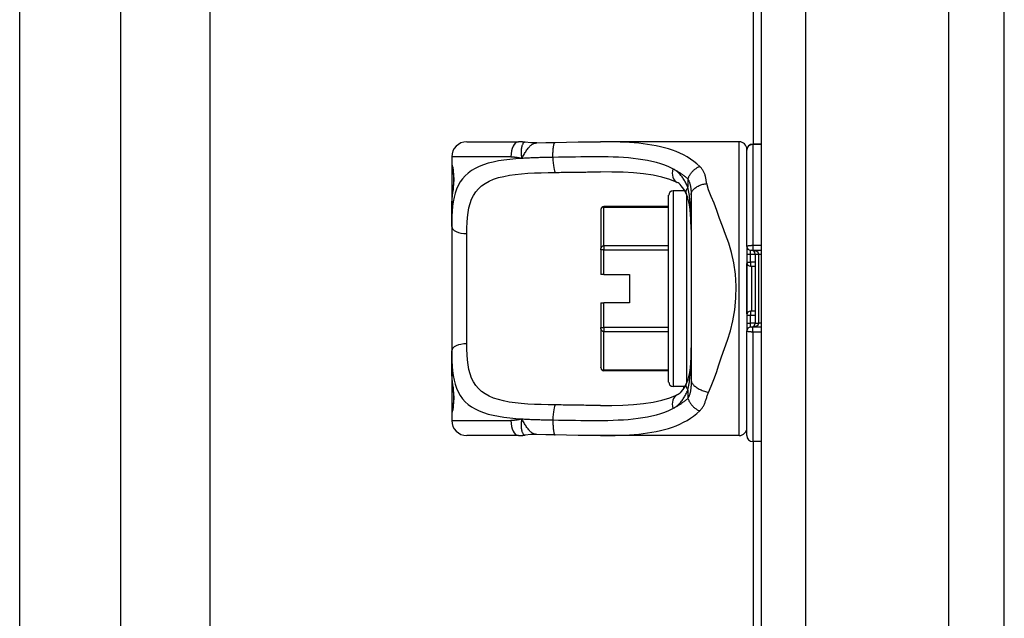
# Model space of a CAD drawing. Header units: inches. Extents: x 1.4 to 22.9, y 1.1 to 12.3.
# Tile 10 of 26: x 4.9 to 7.5, y 5.8 to 7.4. Entities that reach past the tile are written whole.
import ezdxf

# ---------------------------------------------------------------- set-up
doc = ezdxf.new("R2010")
doc.units = ezdxf.units.IN
doc.header["$MEASUREMENT"] = 0
doc.layers.add('Visible Edges(ANSI)', color=7, linetype='Continuous', lineweight=25)
doc.layers.add('Visible Tangent Edges(ANSI)', color=7, linetype='Continuous', lineweight=25)

msp = doc.modelspace()

# ---------------------------------------------------------------- linework, layer by layer
at = {"layer": 'Visible Edges(ANSI)'}
for p, q in [((7.5144, 3.8525), (7.5144, 9.5605)), ((4.9399, 5.3017), (4.9399, 8.1101)), ((6.8584, 7.0845), (6.8584, 7.6238)), ((5.2039, 7.605), (5.2039, 5.808)), ((5.4369, 7.605), (5.4369, 5.808)), ((6.8784, 7.605), (6.8784, 5.808)), ((6.1089, 7.0904), (6.2443, 7.0904)), ((6.8215, 7.0904), (6.4584, 7.0904)), ((6.8784, 7.0845), (6.8569, 7.0845)), ((6.8412, 7.0707), (6.8412, 7.0684)), ((6.8412, 6.8164), (6.8412, 7.0684)), ((6.0695, 7.051), (6.0695, 7.0313)), ((6.0695, 7.0313), (6.0695, 6.9075)), ((6.6786, 6.9624), (6.6486, 6.9624)), ((6.6955, 6.952), (6.6955, 6.4676)), ((6.6367, 6.4624), (6.6367, 6.9506)), ((6.0695, 6.8691), (6.0695, 6.9075)), ((6.4596, 6.913), (6.4596, 6.9135)), ((6.4596, 6.913), (6.4596, 6.8113)), ((6.6367, 6.9213), (6.4675, 6.9213)), ((6.0695, 6.8691), (6.0695, 6.5439)), ((6.4596, 6.8079), (6.4596, 6.8113)), ((6.4596, 6.8079), (6.4596, 6.7439)), ((6.8412, 6.8164), (6.8412, 6.5967)), ((6.8506, 6.8069), (6.8569, 6.8069)), ((6.8569, 6.8069), (6.8784, 6.8069)), ((6.8628, 6.7971), (6.8628, 6.616)), ((6.8415, 6.6404), (6.8415, 6.7726)), ((6.8506, 6.7656), (6.8628, 6.7656)), ((6.4675, 6.7439), (6.4596, 6.7439)), ((6.4675, 6.7439), (6.5344, 6.7439)), ((6.5344, 6.7439), (6.5344, 6.6691)), ((6.4596, 6.6691), (6.4675, 6.6691)), ((6.4596, 6.6691), (6.4596, 6.6052)), ((6.5344, 6.6691), (6.4675, 6.6691)), ((6.8628, 6.6475), (6.8506, 6.6475)), ((6.4596, 6.6017), (6.4596, 6.6052)), ((6.4596, 6.6017), (6.4596, 6.5001)), ((6.8412, 6.3227), (6.8412, 6.5967)), ((6.8569, 6.6061), (6.8506, 6.6061)), ((6.8784, 6.6061), (6.8569, 6.6061)), ((6.0695, 6.5055), (6.0695, 6.5439)), ((6.0695, 6.5055), (6.0695, 6.3817)), ((6.4596, 6.4996), (6.4596, 6.5001)), ((6.6367, 6.4917), (6.4675, 6.4917)), ((6.6786, 6.4506), (6.6486, 6.4506)), ((6.0695, 6.3817), (6.0695, 6.362)), ((6.2443, 6.3227), (6.1089, 6.3227)), ((6.8215, 6.3227), (6.4584, 6.3227)), ((6.8784, 6.3069), (6.8569, 6.3069)), ((6.8584, 5.7892), (6.8584, 6.3069))]:
    msp.add_line(p, q, dxfattribs=at)
at = {"layer": 'Visible Edges(ANSI)', "flags": 128}
for points in [[(6.2615, 7.0891), (6.2607, 7.0892), (6.26, 7.0893), (6.2593, 7.0894), (6.2586, 7.0895), (6.2578, 7.0896), (6.2571, 7.0897), (6.2564, 7.0898), (6.2557, 7.0898), (6.255, 7.0899), (6.2542, 7.09), (6.2535, 7.09), (6.2528, 7.0901), (6.2521, 7.0901), (6.2514, 7.0902), (6.2507, 7.0902), (6.2499, 7.0902), (6.2492, 7.0903), (6.2485, 7.0903), (6.2478, 7.0903), (6.2471, 7.0904), (6.2464, 7.0904), (6.2457, 7.0904), (6.245, 7.0904), (6.2443, 7.0904)], [(6.2918, 7.0876), (6.2766, 7.0876), (6.2615, 7.0891)], [(6.2918, 7.0876), (6.3156, 7.0884), (6.3399, 7.0889)], [(6.3399, 7.0889), (6.37, 7.0894), (6.3999, 7.0899), (6.4294, 7.0902), (6.4584, 7.0904)], [(6.8569, 7.0845), (6.8505, 7.0832), (6.8454, 7.0794), (6.8422, 7.0743), (6.8412, 7.0684)], [(6.0734, 6.9672), (6.0743, 6.9741), (6.075, 6.9824), (6.0752, 6.9913), (6.075, 7.0003), (6.0744, 7.0087), (6.0735, 7.0159), (6.0726, 7.0211), (6.0722, 7.0227), (6.072, 7.0234)], [(6.6591, 6.9844), (6.6402, 6.992), (6.6192, 6.9982), (6.5962, 7.003), (6.5713, 7.0066), (6.545, 7.0091), (6.5174, 7.0106), (6.4885, 7.0114), (6.4584, 7.0116)], [(6.6823, 6.9551), (6.6763, 6.9664), (6.6699, 6.9753), (6.6668, 6.9786), (6.6639, 6.9813), (6.6612, 6.9832), (6.6591, 6.9844)], [(6.0695, 6.9075), (6.0697, 6.923), (6.0703, 6.9382), (6.0715, 6.9529), (6.0734, 6.9672)], [(6.6955, 6.8615), (6.6949, 6.8884), (6.6928, 6.9136), (6.691, 6.9253), (6.6886, 6.9363), (6.6857, 6.9463), (6.6823, 6.9551)], [(6.6955, 6.5516), (6.6949, 6.5247), (6.6928, 6.4995), (6.691, 6.4878), (6.6887, 6.4768), (6.6857, 6.4668), (6.6823, 6.458)], [(6.0734, 6.4459), (6.0715, 6.4601), (6.0703, 6.4748), (6.0697, 6.49), (6.0695, 6.5055)], [(6.072, 6.3897), (6.0722, 6.3903), (6.0726, 6.392), (6.0735, 6.3972), (6.0744, 6.4044), (6.075, 6.4127), (6.0752, 6.4218), (6.075, 6.4307), (6.0743, 6.439), (6.0734, 6.4459)], [(6.6823, 6.458), (6.6763, 6.4467), (6.6699, 6.4378), (6.6668, 6.4344), (6.6639, 6.4318), (6.6612, 6.4299), (6.6591, 6.4287)], [(6.4584, 6.4014), (6.4884, 6.4016), (6.5173, 6.4024), (6.545, 6.404), (6.5713, 6.4064), (6.5961, 6.41), (6.6191, 6.4148), (6.6402, 6.4211), (6.6591, 6.4287)], [(6.2443, 6.3227), (6.245, 6.3227), (6.2457, 6.3227), (6.2464, 6.3227), (6.2471, 6.3227), (6.2478, 6.3227), (6.2485, 6.3227), (6.2492, 6.3228), (6.2499, 6.3228), (6.2507, 6.3228), (6.2514, 6.3229), (6.2521, 6.3229), (6.2528, 6.323), (6.2535, 6.323), (6.2542, 6.3231), (6.255, 6.3232), (6.2557, 6.3232), (6.2564, 6.3233), (6.2571, 6.3234), (6.2578, 6.3235), (6.2586, 6.3235), (6.2593, 6.3236), (6.26, 6.3237), (6.2607, 6.3238), (6.2615, 6.3239)], [(6.2918, 6.3255), (6.2766, 6.3254), (6.2615, 6.3239)], [(6.3399, 6.3241), (6.3156, 6.3246), (6.2918, 6.3255)], [(6.4584, 6.3227), (6.4294, 6.3228), (6.3999, 6.3232), (6.37, 6.3236), (6.3399, 6.3241)]]:
    msp.add_lwpolyline(points, dxfattribs=at)
at = {"layer": 'Visible Edges(ANSI)'}
for centre, radius, start, end in [((6.1089, 7.051), 0.0394, 90, 180), ((6.8215, 7.0707), 0.0197, 0, 90), ((6.0892, 7.0313), 0.0197, 180, 213.12), ((6.6486, 6.9506), 0.0118, 90, 180), ((6.4675, 6.9135), 0.00787, 90, 180), ((6.8506, 6.8164), 0.00945, 180, 270), ((6.853, 6.7971), 0.00984, 0, 90), ((6.8506, 6.775), 0.00945, 180, 270), ((6.8506, 6.638), 0.00945, 90, 180), ((6.8506, 6.5967), 0.00945, 90, 180), ((6.853, 6.616), 0.00984, 270, 0), ((6.4675, 6.4996), 0.00787, 180, 270), ((6.6486, 6.4624), 0.0118, 180, 270), ((6.0892, 6.3817), 0.0197, 146.88, 180), ((6.1089, 6.362), 0.0394, 180, 270), ((6.8215, 6.3424), 0.0197, 270, 0), ((6.8569, 6.3227), 0.0157, 180, 270)]:
    msp.add_arc(centre, radius, start, end, dxfattribs=at)
at = {"layer": 'Visible Tangent Edges(ANSI)'}
for p, q in [((7.3684, 9.5605), (7.3684, 3.8525)), ((6.9949, 7.605), (6.9949, 5.808)), ((6.8215, 6.3227), (6.8215, 7.0904)), ((6.8569, 7.0845), (6.8569, 7.084)), ((6.8569, 7.084), (6.8569, 6.819)), ((6.8569, 7.084), (6.8784, 7.084)), ((6.2242, 7.051), (6.0695, 7.051)), ((6.0695, 7.0313), (6.0701, 7.0313)), ((6.6871, 6.9932), (6.6871, 6.9715)), ((6.6486, 6.9624), (6.6486, 6.4506)), ((6.6758, 6.9671), (6.6758, 6.9624)), ((6.684, 6.462), (6.684, 6.951)), ((6.4675, 6.9213), (6.4675, 6.9198)), ((6.4675, 6.9198), (6.6367, 6.9198)), ((6.4675, 6.8182), (6.4675, 6.9198)), ((6.1089, 6.5625), (6.1089, 6.8506)), ((6.4675, 6.8079), (6.4596, 6.8079)), ((6.4675, 6.8182), (6.4675, 6.8079)), ((6.6367, 6.8182), (6.4675, 6.8182)), ((6.4675, 6.8079), (6.6367, 6.8079)), ((6.4675, 6.7439), (6.4675, 6.8079)), ((6.8412, 6.7971), (6.8506, 6.7971)), ((6.8506, 6.7971), (6.8506, 6.8069)), ((6.8506, 6.7754), (6.8506, 6.7971)), ((6.8506, 6.7971), (6.8628, 6.7971)), ((6.8784, 6.819), (6.8569, 6.819)), ((6.8569, 6.819), (6.8569, 6.8069)), ((6.8628, 6.7971), (6.8727, 6.7971)), ((6.8727, 6.7971), (6.8784, 6.7971)), ((6.8727, 6.616), (6.8727, 6.7971)), ((6.8412, 6.7754), (6.8506, 6.7754)), ((6.8506, 6.7754), (6.8506, 6.7656)), ((6.8628, 6.7754), (6.8506, 6.7754)), ((6.8533, 6.7656), (6.8533, 6.6475)), ((6.4675, 6.6052), (6.4675, 6.6691)), ((6.8506, 6.6475), (6.8506, 6.6376)), ((6.8412, 6.6376), (6.8506, 6.6376)), ((6.8506, 6.616), (6.8506, 6.6376)), ((6.8506, 6.6376), (6.8628, 6.6376)), ((6.4596, 6.6052), (6.4675, 6.6052)), ((6.4675, 6.6052), (6.4675, 6.5949)), ((6.6367, 6.6052), (6.4675, 6.6052)), ((6.4675, 6.5949), (6.6367, 6.5949)), ((6.4675, 6.4932), (6.4675, 6.5949)), ((6.8412, 6.616), (6.8506, 6.616)), ((6.8506, 6.6061), (6.8506, 6.616)), ((6.8628, 6.616), (6.8506, 6.616)), ((6.8569, 6.594), (6.8569, 6.6061)), ((6.8569, 6.594), (6.8784, 6.594)), ((6.8569, 6.594), (6.8569, 6.3069)), ((6.8628, 6.616), (6.8727, 6.616)), ((6.8784, 6.616), (6.8727, 6.616)), ((6.4675, 6.4932), (6.4675, 6.4917)), ((6.6367, 6.4932), (6.4675, 6.4932)), ((6.6758, 6.4506), (6.6758, 6.4459)), ((6.6871, 6.4416), (6.6871, 6.4199)), ((6.0701, 6.3817), (6.0695, 6.3817)), ((6.0695, 6.362), (6.2242, 6.362))]:
    msp.add_line(p, q, dxfattribs=at)
at = {"layer": 'Visible Tangent Edges(ANSI)', "flags": 128}
for points in [[(6.2615, 7.0891), (6.2606, 7.0892), (6.2598, 7.089), (6.259, 7.0886), (6.2582, 7.0881), (6.2574, 7.0874), (6.2566, 7.0865), (6.2559, 7.0855), (6.2552, 7.0842), (6.2545, 7.0828), (6.2538, 7.0813), (6.2532, 7.0795), (6.2527, 7.0777), (6.2522, 7.0757), (6.2518, 7.0735), (6.2514, 7.0713), (6.2511, 7.0689), (6.2509, 7.0665), (6.2508, 7.0639), (6.2508, 7.0613), (6.251, 7.0585), (6.2512, 7.0557), (6.2517, 7.0528), (6.2522, 7.0499), (6.253, 7.0469)], [(6.253, 7.0469), (6.2544, 7.0495), (6.2558, 7.0521), (6.2572, 7.0547), (6.2587, 7.0572), (6.2601, 7.0597), (6.2615, 7.0621), (6.263, 7.0645), (6.2645, 7.0669), (6.2661, 7.0691), (6.2676, 7.0712), (6.2692, 7.0733), (6.2708, 7.0752), (6.2725, 7.077), (6.2741, 7.0787), (6.2758, 7.0803), (6.2776, 7.0817), (6.2793, 7.083), (6.281, 7.0841), (6.2828, 7.0851), (6.2846, 7.0859), (6.2864, 7.0866), (6.2882, 7.0871), (6.29, 7.0874), (6.2918, 7.0876)], [(6.3342, 7.0496), (6.3341, 7.0519), (6.3341, 7.0542), (6.3342, 7.0566), (6.3342, 7.059), (6.3343, 7.0614), (6.3344, 7.0638), (6.3345, 7.0662), (6.3347, 7.0685), (6.3348, 7.0708), (6.3351, 7.073), (6.3353, 7.0751), (6.3356, 7.0771), (6.3358, 7.079), (6.3362, 7.0807), (6.3365, 7.0823), (6.3368, 7.0837), (6.3372, 7.085), (6.3376, 7.086), (6.3379, 7.0869), (6.3383, 7.0877), (6.3387, 7.0882), (6.3391, 7.0886), (6.3395, 7.0888), (6.3399, 7.0889)], [(6.7181, 7.0259), (6.7103, 7.0329), (6.7022, 7.0393), (6.6937, 7.0453), (6.6849, 7.0508), (6.6758, 7.0559), (6.6664, 7.0605), (6.6567, 7.0647), (6.6467, 7.0684), (6.6365, 7.0718), (6.626, 7.0748), (6.6153, 7.0775), (6.6043, 7.0799), (6.5931, 7.0819), (6.5818, 7.0837), (6.5702, 7.0852), (6.5584, 7.0865), (6.5464, 7.0875), (6.5343, 7.0884), (6.522, 7.0891), (6.5096, 7.0896), (6.497, 7.09), (6.4843, 7.0902), (6.4714, 7.0903), (6.4584, 7.0904)], [(6.8412, 7.0684), (6.8412, 7.0694), (6.8413, 7.0704), (6.8414, 7.0714), (6.8417, 7.0723), (6.8419, 7.0733), (6.8423, 7.0742), (6.8427, 7.0751), (6.8432, 7.076), (6.8437, 7.0769), (6.8443, 7.0777), (6.8449, 7.0785), (6.8456, 7.0793), (6.8463, 7.08), (6.8471, 7.0806), (6.848, 7.0812), (6.8489, 7.0818), (6.8498, 7.0823), (6.8507, 7.0827), (6.8517, 7.0831), (6.8527, 7.0834), (6.8538, 7.0837), (6.8548, 7.0838), (6.8559, 7.084), (6.8569, 7.084)], [(6.253, 7.0469), (6.2369, 7.0457), (6.2213, 7.0442), (6.2062, 7.0424), (6.1918, 7.0402), (6.178, 7.0375), (6.165, 7.0343), (6.1528, 7.0305), (6.1414, 7.026), (6.1309, 7.0209), (6.1213, 7.0152), (6.1126, 7.0088), (6.1048, 7.0018), (6.0978, 6.994), (6.0918, 6.9856), (6.0867, 6.9765), (6.0824, 6.9667), (6.0788, 6.9563), (6.076, 6.9454), (6.0737, 6.9338), (6.072, 6.9218), (6.0708, 6.9092), (6.07, 6.8962), (6.0696, 6.8829), (6.0695, 6.8691)], [(6.0734, 6.9641), (6.0738, 6.967), (6.0743, 6.9701), (6.0746, 6.9734), (6.075, 6.9769), (6.0752, 6.9805), (6.0754, 6.9843), (6.0756, 6.9881), (6.0756, 6.992), (6.0755, 6.9959), (6.0754, 6.9997), (6.0752, 7.0034), (6.075, 7.0071), (6.0746, 7.0106), (6.0742, 7.0139), (6.0738, 7.017), (6.0734, 7.0199), (6.0729, 7.0224), (6.0725, 7.0247), (6.072, 7.0267), (6.0715, 7.0283), (6.0711, 7.0296), (6.0707, 7.0306), (6.0704, 7.0311), (6.0701, 7.0313)], [(6.2242, 7.051), (6.2254, 7.051), (6.2266, 7.051), (6.2278, 7.051), (6.229, 7.0509), (6.2302, 7.0508), (6.2313, 7.0508), (6.2325, 7.0507), (6.2337, 7.0506), (6.235, 7.0505), (6.2362, 7.0503), (6.2374, 7.0502), (6.2386, 7.05), (6.2398, 7.0498), (6.241, 7.0496), (6.2422, 7.0494), (6.2434, 7.0492), (6.2446, 7.049), (6.2458, 7.0487), (6.247, 7.0484), (6.2482, 7.0482), (6.2494, 7.0479), (6.2506, 7.0475), (6.2518, 7.0472), (6.253, 7.0469)], [(6.3342, 7.0496), (6.3307, 7.0495), (6.3272, 7.0495), (6.3237, 7.0494), (6.3202, 7.0493), (6.3168, 7.0493), (6.3133, 7.0492), (6.3099, 7.0491), (6.3064, 7.0491), (6.303, 7.049), (6.2996, 7.0489), (6.2962, 7.0488), (6.2928, 7.0487), (6.2894, 7.0486), (6.286, 7.0485), (6.2826, 7.0483), (6.2793, 7.0482), (6.276, 7.0481), (6.2726, 7.0479), (6.2693, 7.0478), (6.266, 7.0476), (6.2628, 7.0474), (6.2595, 7.0473), (6.2563, 7.0471), (6.253, 7.0469)], [(6.6476, 7.02), (6.6374, 7.0248), (6.6269, 7.029), (6.616, 7.0327), (6.6048, 7.036), (6.5932, 7.0389), (6.5814, 7.0414), (6.5693, 7.0436), (6.5569, 7.0454), (6.5443, 7.0469), (6.5314, 7.0481), (6.5184, 7.049), (6.5052, 7.0498), (6.4918, 7.0503), (6.4782, 7.0507), (6.4644, 7.0509), (6.4504, 7.051), (6.4362, 7.051), (6.422, 7.0509), (6.4075, 7.0508), (6.393, 7.0505), (6.3784, 7.0503), (6.3637, 7.0501), (6.349, 7.0498), (6.3342, 7.0496)], [(6.1089, 6.8506), (6.109, 6.8651), (6.1096, 6.8791), (6.1106, 6.8927), (6.1122, 6.9056), (6.1145, 6.9179), (6.1175, 6.9295), (6.1215, 6.9403), (6.1264, 6.9504), (6.1324, 6.9595), (6.1395, 6.9678), (6.1478, 6.9752), (6.1572, 6.9818), (6.1677, 6.9876), (6.1792, 6.9925), (6.1919, 6.9967), (6.2056, 7.0001), (6.2202, 7.0028), (6.2356, 7.005), (6.2518, 7.0067), (6.2686, 7.008), (6.286, 7.009), (6.3038, 7.0096), (6.322, 7.0101), (6.3404, 7.0104)], [(6.3404, 7.0104), (6.3454, 7.0104), (6.3504, 7.0105), (6.3554, 7.0106), (6.3604, 7.0106), (6.3654, 7.0107), (6.3704, 7.0108), (6.3754, 7.0108), (6.3803, 7.0109), (6.3853, 7.011), (6.3902, 7.0111), (6.3952, 7.0111), (6.4001, 7.0112), (6.405, 7.0113), (6.41, 7.0113), (6.4149, 7.0114), (6.4198, 7.0114), (6.4246, 7.0115), (6.4295, 7.0115), (6.4344, 7.0116), (6.4392, 7.0116), (6.444, 7.0116), (6.4489, 7.0116), (6.4537, 7.0116), (6.4584, 7.0116)], [(6.6476, 7.02), (6.6494, 7.0191), (6.6512, 7.0182), (6.6529, 7.0172), (6.6547, 7.0163), (6.6564, 7.0153), (6.6582, 7.0143), (6.6599, 7.0133), (6.6616, 7.0122), (6.6633, 7.0112), (6.665, 7.0101), (6.6667, 7.009), (6.6683, 7.0079), (6.67, 7.0068), (6.6716, 7.0056), (6.6732, 7.0045), (6.6748, 7.0033), (6.6764, 7.0021), (6.6779, 7.0009), (6.6795, 6.9996), (6.681, 6.9984), (6.6826, 6.9971), (6.6841, 6.9958), (6.6856, 6.9945), (6.6871, 6.9932)], [(6.6871, 6.9715), (6.6859, 6.9742), (6.6847, 6.9769), (6.6834, 6.9795), (6.6821, 6.9821), (6.6807, 6.9846), (6.6793, 6.9871), (6.6779, 6.9895), (6.6764, 6.9919), (6.6749, 6.9942), (6.6734, 6.9964), (6.6718, 6.9986), (6.6702, 7.0007), (6.6685, 7.0027), (6.6668, 7.0047), (6.6651, 7.0066), (6.6633, 7.0085), (6.6615, 7.0102), (6.6596, 7.0119), (6.6577, 7.0135), (6.6557, 7.015), (6.6537, 7.0164), (6.6517, 7.0177), (6.6497, 7.0189), (6.6476, 7.02)], [(6.6871, 6.9932), (6.6877, 6.9948), (6.6883, 6.9965), (6.6891, 6.9982), (6.6899, 7), (6.6908, 7.0017), (6.6918, 7.0034), (6.6928, 7.0051), (6.694, 7.0068), (6.6952, 7.0084), (6.6964, 7.01), (6.6978, 7.0116), (6.6992, 7.0131), (6.7006, 7.0146), (6.7021, 7.016), (6.7036, 7.0174), (6.7052, 7.0186), (6.7068, 7.0198), (6.7084, 7.021), (6.71, 7.022), (6.7116, 7.0229), (6.7133, 7.0238), (6.7149, 7.0246), (6.7165, 7.0253), (6.7181, 7.0259)], [(6.7362, 6.9812), (6.7358, 6.9833), (6.7354, 6.9855), (6.7351, 6.9876), (6.7347, 6.9897), (6.7344, 6.9918), (6.734, 6.9939), (6.7337, 6.996), (6.7333, 6.998), (6.7329, 7), (6.7323, 7.002), (6.7318, 7.0039), (6.7311, 7.0058), (6.7304, 7.0077), (6.7296, 7.0095), (6.7288, 7.0113), (6.7279, 7.0131), (6.7269, 7.0148), (6.7259, 7.0165), (6.7247, 7.0182), (6.7235, 7.0198), (6.7223, 7.0214), (6.7209, 7.023), (6.7195, 7.0245), (6.7181, 7.0259)], [(6.6871, 6.9932), (6.6878, 6.9918), (6.6885, 6.9905), (6.6892, 6.9891), (6.6898, 6.9877), (6.6904, 6.9862), (6.691, 6.9847), (6.6915, 6.9832), (6.692, 6.9817), (6.6924, 6.9801), (6.6929, 6.9785), (6.6933, 6.9768), (6.6936, 6.9751), (6.6939, 6.9734), (6.6942, 6.9717), (6.6945, 6.9699), (6.6947, 6.9681), (6.6949, 6.9663), (6.6951, 6.9644), (6.6952, 6.9625), (6.6953, 6.9605), (6.6954, 6.9585), (6.6954, 6.9564), (6.6955, 6.9542), (6.6955, 6.952)], [(6.6955, 6.952), (6.6956, 6.9535), (6.6958, 6.955), (6.6962, 6.9565), (6.6967, 6.9581), (6.6975, 6.9597), (6.6984, 6.9614), (6.6994, 6.963), (6.7007, 6.9646), (6.7022, 6.9662), (6.7038, 6.9678), (6.7056, 6.9693), (6.7075, 6.9708), (6.7095, 6.9722), (6.7117, 6.9735), (6.714, 6.9747), (6.7164, 6.9758), (6.7188, 6.9769), (6.7213, 6.9778), (6.7239, 6.9786), (6.7264, 6.9793), (6.7289, 6.98), (6.7314, 6.9805), (6.7338, 6.9809), (6.7362, 6.9812)], [(6.7409, 6.4356), (6.7476, 6.452), (6.755, 6.469), (6.7619, 6.4875), (6.7681, 6.5079), (6.7753, 6.5286), (6.783, 6.5498), (6.7908, 6.5721), (6.7981, 6.5963), (6.8046, 6.6226), (6.8096, 6.6512), (6.8128, 6.6818), (6.8135, 6.7129), (6.8116, 6.744), (6.8072, 6.7737), (6.801, 6.8009), (6.7937, 6.8257), (6.7856, 6.8484), (6.7774, 6.8697), (6.7697, 6.8903), (6.763, 6.9109), (6.756, 6.9303), (6.7482, 6.9478), (6.7412, 6.9645), (6.7362, 6.9812)], [(6.0695, 6.9075), (6.0695, 6.91), (6.0695, 6.9126), (6.0696, 6.9151), (6.0696, 6.9176), (6.0696, 6.9201), (6.0697, 6.9225), (6.0698, 6.925), (6.0699, 6.9274), (6.07, 6.9298), (6.0701, 6.9323), (6.0702, 6.9346), (6.0704, 6.937), (6.0705, 6.9394), (6.0707, 6.9417), (6.0709, 6.944), (6.0711, 6.9463), (6.0713, 6.9486), (6.0716, 6.9509), (6.0718, 6.9532), (6.0721, 6.9554), (6.0724, 6.9576), (6.0727, 6.9598), (6.073, 6.962), (6.0734, 6.9641)], [(6.6955, 6.8615), (6.6955, 6.8663), (6.6955, 6.8712), (6.6954, 6.876), (6.6954, 6.8808), (6.6953, 6.8856), (6.6952, 6.8903), (6.695, 6.8951), (6.6949, 6.8998), (6.6947, 6.9045), (6.6945, 6.9092), (6.6942, 6.9139), (6.694, 6.9185), (6.6937, 6.9231), (6.6933, 6.9277), (6.6929, 6.9323), (6.6925, 6.9368), (6.692, 6.9413), (6.6915, 6.9458), (6.6909, 6.9502), (6.6903, 6.9546), (6.6896, 6.9589), (6.6888, 6.9632), (6.688, 6.9674), (6.6871, 6.9715)], [(6.8569, 6.819), (6.8559, 6.819), (6.8548, 6.819), (6.8538, 6.819), (6.8528, 6.8189), (6.8518, 6.8189), (6.8508, 6.8188), (6.8498, 6.8187), (6.8489, 6.8187), (6.848, 6.8186), (6.8472, 6.8185), (6.8464, 6.8184), (6.8456, 6.8182), (6.845, 6.8181), (6.8443, 6.818), (6.8437, 6.8178), (6.8432, 6.8177), (6.8427, 6.8175), (6.8423, 6.8174), (6.842, 6.8172), (6.8417, 6.8171), (6.8414, 6.8169), (6.8413, 6.8167), (6.8412, 6.8165), (6.8412, 6.8164)], [(6.8412, 6.5967), (6.8412, 6.5965), (6.8413, 6.5963), (6.8414, 6.5962), (6.8417, 6.596), (6.842, 6.5958), (6.8423, 6.5957), (6.8427, 6.5955), (6.8432, 6.5954), (6.8437, 6.5952), (6.8443, 6.5951), (6.8449, 6.5949), (6.8456, 6.5948), (6.8464, 6.5947), (6.8472, 6.5946), (6.848, 6.5945), (6.8489, 6.5944), (6.8498, 6.5943), (6.8508, 6.5942), (6.8517, 6.5942), (6.8527, 6.5941), (6.8538, 6.5941), (6.8548, 6.594), (6.8559, 6.594), (6.8569, 6.594)], [(6.0695, 6.5439), (6.0696, 6.5302), (6.0701, 6.5169), (6.0708, 6.5039), (6.072, 6.4914), (6.0737, 6.4793), (6.076, 6.4678), (6.0789, 6.4568), (6.0824, 6.4463), (6.0867, 6.4365), (6.0918, 6.4274), (6.0978, 6.419), (6.1047, 6.4112), (6.1125, 6.4042), (6.1213, 6.3979), (6.1309, 6.3922), (6.1414, 6.3871), (6.1527, 6.3827), (6.1649, 6.3788), (6.1779, 6.3756), (6.1917, 6.3729), (6.2062, 6.3706), (6.2212, 6.3688), (6.2369, 6.3673), (6.253, 6.3662)], [(6.3404, 6.4027), (6.3219, 6.403), (6.3036, 6.4035), (6.2857, 6.4042), (6.2683, 6.4051), (6.2515, 6.4064), (6.2353, 6.4081), (6.2199, 6.4103), (6.2053, 6.4131), (6.1917, 6.4165), (6.1791, 6.4206), (6.1675, 6.4256), (6.157, 6.4313), (6.1476, 6.4378), (6.1394, 6.4452), (6.1323, 6.4535), (6.1263, 6.4627), (6.1215, 6.4728), (6.1176, 6.4836), (6.1145, 6.4953), (6.1122, 6.5076), (6.1106, 6.5205), (6.1096, 6.534), (6.109, 6.548), (6.1089, 6.5625)], [(6.6871, 6.4416), (6.688, 6.4457), (6.6888, 6.4499), (6.6896, 6.4542), (6.6903, 6.4585), (6.6909, 6.4629), (6.6915, 6.4673), (6.692, 6.4718), (6.6925, 6.4763), (6.6929, 6.4808), (6.6933, 6.4854), (6.6937, 6.49), (6.694, 6.4946), (6.6942, 6.4992), (6.6945, 6.5039), (6.6947, 6.5086), (6.6949, 6.5133), (6.695, 6.518), (6.6952, 6.5227), (6.6953, 6.5275), (6.6954, 6.5323), (6.6954, 6.5371), (6.6955, 6.5419), (6.6955, 6.5467), (6.6955, 6.5516)], [(6.0734, 6.4489), (6.073, 6.4511), (6.0727, 6.4533), (6.0724, 6.4555), (6.0721, 6.4577), (6.0718, 6.4599), (6.0716, 6.4622), (6.0713, 6.4644), (6.0711, 6.4667), (6.0709, 6.469), (6.0707, 6.4713), (6.0705, 6.4737), (6.0704, 6.476), (6.0702, 6.4784), (6.0701, 6.4808), (6.07, 6.4832), (6.0699, 6.4856), (6.0698, 6.4881), (6.0697, 6.4905), (6.0696, 6.493), (6.0696, 6.4955), (6.0696, 6.498), (6.0695, 6.5005), (6.0695, 6.503), (6.0695, 6.5055)], [(6.6955, 6.4676), (6.6955, 6.4651), (6.6955, 6.4625), (6.6954, 6.46), (6.6954, 6.4575), (6.6953, 6.4551), (6.6952, 6.4527), (6.6951, 6.4504), (6.6949, 6.4481), (6.6947, 6.4459), (6.6945, 6.4438), (6.6942, 6.4417), (6.6939, 6.4398), (6.6936, 6.4379), (6.6932, 6.436), (6.6928, 6.4342), (6.6923, 6.4325), (6.6918, 6.4308), (6.6913, 6.4291), (6.6907, 6.4275), (6.69, 6.4259), (6.6894, 6.4243), (6.6887, 6.4228), (6.6879, 6.4213), (6.6871, 6.4199)], [(6.6955, 6.4676), (6.6956, 6.4663), (6.6958, 6.4649), (6.6963, 6.4635), (6.6969, 6.4619), (6.6977, 6.4604), (6.6987, 6.4588), (6.6999, 6.4571), (6.7014, 6.4555), (6.703, 6.4538), (6.7048, 6.4521), (6.7068, 6.4505), (6.709, 6.4489), (6.7113, 6.4473), (6.7138, 6.4458), (6.7164, 6.4443), (6.719, 6.443), (6.7218, 6.4417), (6.7245, 6.4405), (6.7273, 6.4394), (6.7301, 6.4385), (6.7329, 6.4376), (6.7356, 6.4368), (6.7383, 6.4361), (6.7409, 6.4356)], [(6.0701, 6.3817), (6.0704, 6.3819), (6.0707, 6.3825), (6.0711, 6.3834), (6.0715, 6.3847), (6.072, 6.3864), (6.0725, 6.3884), (6.0729, 6.3907), (6.0734, 6.3932), (6.0738, 6.3961), (6.0743, 6.3992), (6.0746, 6.4025), (6.075, 6.406), (6.0752, 6.4097), (6.0754, 6.4134), (6.0756, 6.4173), (6.0756, 6.4211), (6.0755, 6.425), (6.0754, 6.4288), (6.0752, 6.4326), (6.0749, 6.4362), (6.0746, 6.4397), (6.0743, 6.443), (6.0738, 6.4461), (6.0734, 6.4489)], [(6.6476, 6.393), (6.6497, 6.3941), (6.6517, 6.3953), (6.6538, 6.3967), (6.6557, 6.3981), (6.6577, 6.3996), (6.6596, 6.4012), (6.6615, 6.4029), (6.6633, 6.4046), (6.6651, 6.4065), (6.6668, 6.4084), (6.6685, 6.4103), (6.6702, 6.4124), (6.6718, 6.4145), (6.6734, 6.4167), (6.675, 6.4189), (6.6765, 6.4212), (6.6779, 6.4236), (6.6794, 6.426), (6.6807, 6.4285), (6.6821, 6.431), (6.6834, 6.4336), (6.6847, 6.4362), (6.6859, 6.4389), (6.6871, 6.4416)], [(6.6871, 6.4199), (6.6856, 6.4186), (6.6841, 6.4172), (6.6826, 6.4159), (6.681, 6.4146), (6.6795, 6.4134), (6.6779, 6.4122), (6.6764, 6.4109), (6.6748, 6.4097), (6.6732, 6.4086), (6.6716, 6.4074), (6.6699, 6.4062), (6.6683, 6.4051), (6.6666, 6.404), (6.665, 6.4029), (6.6633, 6.4018), (6.6616, 6.4008), (6.6599, 6.3998), (6.6582, 6.3987), (6.6564, 6.3977), (6.6547, 6.3968), (6.6529, 6.3958), (6.6512, 6.3949), (6.6494, 6.3939), (6.6476, 6.393)], [(6.6871, 6.4199), (6.6877, 6.4182), (6.6883, 6.4165), (6.6891, 6.4148), (6.6899, 6.4131), (6.6908, 6.4114), (6.6918, 6.4097), (6.6928, 6.408), (6.694, 6.4063), (6.6952, 6.4046), (6.6964, 6.403), (6.6978, 6.4014), (6.6992, 6.3999), (6.7006, 6.3984), (6.7021, 6.397), (6.7036, 6.3957), (6.7052, 6.3944), (6.7068, 6.3932), (6.7084, 6.3921), (6.71, 6.3911), (6.7116, 6.3901), (6.7133, 6.3892), (6.7149, 6.3885), (6.7165, 6.3878), (6.7181, 6.3871)], [(6.7181, 6.3871), (6.7197, 6.3887), (6.7212, 6.3904), (6.7226, 6.3921), (6.724, 6.3938), (6.7252, 6.3956), (6.7264, 6.3974), (6.7275, 6.3993), (6.7285, 6.4012), (6.7295, 6.4031), (6.7303, 6.4051), (6.7311, 6.4072), (6.7318, 6.4092), (6.7326, 6.4113), (6.7333, 6.4134), (6.734, 6.4155), (6.7348, 6.4177), (6.7355, 6.4199), (6.7363, 6.4221), (6.737, 6.4243), (6.7378, 6.4265), (6.7385, 6.4288), (6.7393, 6.431), (6.7401, 6.4333), (6.7409, 6.4356)], [(6.3342, 6.3635), (6.349, 6.3632), (6.3637, 6.363), (6.3784, 6.3627), (6.393, 6.3625), (6.4075, 6.3623), (6.4219, 6.3621), (6.4361, 6.362), (6.4502, 6.362), (6.4642, 6.3621), (6.4779, 6.3624), (6.4916, 6.3627), (6.505, 6.3633), (6.5183, 6.364), (6.5313, 6.365), (6.5442, 6.3662), (6.5568, 6.3677), (6.5691, 6.3694), (6.5813, 6.3716), (6.5931, 6.3741), (6.6047, 6.377), (6.616, 6.3803), (6.6269, 6.384), (6.6374, 6.3883), (6.6476, 6.393)], [(6.4584, 6.4014), (6.4537, 6.4014), (6.4489, 6.4014), (6.4441, 6.4014), (6.4392, 6.4015), (6.4344, 6.4015), (6.4296, 6.4015), (6.4247, 6.4016), (6.4198, 6.4016), (6.4149, 6.4017), (6.41, 6.4017), (6.4051, 6.4018), (6.4002, 6.4018), (6.3953, 6.4019), (6.3903, 6.402), (6.3854, 6.4021), (6.3804, 6.4021), (6.3755, 6.4022), (6.3705, 6.4023), (6.3655, 6.4023), (6.3605, 6.4024), (6.3555, 6.4025), (6.3505, 6.4026), (6.3455, 6.4026), (6.3404, 6.4027)], [(6.4584, 6.3227), (6.4714, 6.3227), (6.4843, 6.3228), (6.497, 6.3231), (6.5096, 6.3235), (6.522, 6.324), (6.5343, 6.3247), (6.5464, 6.3255), (6.5584, 6.3266), (6.5702, 6.3279), (6.5818, 6.3294), (6.5931, 6.3311), (6.6043, 6.3332), (6.6153, 6.3355), (6.626, 6.3382), (6.6365, 6.3412), (6.6467, 6.3446), (6.6567, 6.3484), (6.6664, 6.3526), (6.6758, 6.3572), (6.6849, 6.3622), (6.6937, 6.3677), (6.7021, 6.3737), (6.7102, 6.3802), (6.7181, 6.3871)], [(6.253, 6.3662), (6.2518, 6.3658), (6.2506, 6.3655), (6.2494, 6.3652), (6.2482, 6.3649), (6.247, 6.3646), (6.2458, 6.3643), (6.2446, 6.3641), (6.2434, 6.3638), (6.2422, 6.3636), (6.241, 6.3634), (6.2398, 6.3632), (6.2386, 6.363), (6.2374, 6.3629), (6.2362, 6.3627), (6.235, 6.3626), (6.2337, 6.3625), (6.2325, 6.3624), (6.2313, 6.3623), (6.2302, 6.3622), (6.229, 6.3621), (6.2278, 6.3621), (6.2266, 6.3621), (6.2254, 6.362), (6.2242, 6.362)], [(6.253, 6.3662), (6.2522, 6.3632), (6.2517, 6.3602), (6.2512, 6.3573), (6.251, 6.3545), (6.2508, 6.3518), (6.2508, 6.3492), (6.2509, 6.3466), (6.2511, 6.3441), (6.2514, 6.3418), (6.2518, 6.3395), (6.2522, 6.3374), (6.2527, 6.3354), (6.2532, 6.3335), (6.2538, 6.3318), (6.2545, 6.3302), (6.2552, 6.3288), (6.2559, 6.3276), (6.2566, 6.3265), (6.2574, 6.3256), (6.2582, 6.3249), (6.259, 6.3244), (6.2598, 6.3241), (6.2606, 6.3239), (6.2615, 6.3239)], [(6.2918, 6.3255), (6.29, 6.3256), (6.2882, 6.326), (6.2864, 6.3265), (6.2846, 6.3271), (6.2828, 6.3279), (6.281, 6.3289), (6.2793, 6.3301), (6.2776, 6.3313), (6.2758, 6.3328), (6.2741, 6.3343), (6.2725, 6.336), (6.2708, 6.3378), (6.2692, 6.3398), (6.2676, 6.3418), (6.2661, 6.344), (6.2645, 6.3462), (6.263, 6.3485), (6.2615, 6.3509), (6.2601, 6.3534), (6.2587, 6.3559), (6.2572, 6.3584), (6.2558, 6.361), (6.2544, 6.3636), (6.253, 6.3662)], [(6.253, 6.3662), (6.2562, 6.366), (6.2595, 6.3658), (6.2628, 6.3656), (6.266, 6.3654), (6.2693, 6.3653), (6.2727, 6.3651), (6.276, 6.365), (6.2793, 6.3648), (6.2827, 6.3647), (6.286, 6.3646), (6.2894, 6.3645), (6.2928, 6.3644), (6.2962, 6.3643), (6.2996, 6.3642), (6.3031, 6.3641), (6.3065, 6.364), (6.3099, 6.3639), (6.3134, 6.3638), (6.3168, 6.3638), (6.3203, 6.3637), (6.3237, 6.3636), (6.3272, 6.3636), (6.3307, 6.3635), (6.3342, 6.3635)], [(6.3342, 6.3635), (6.3341, 6.3612), (6.3341, 6.3588), (6.3342, 6.3565), (6.3342, 6.3541), (6.3343, 6.3516), (6.3344, 6.3492), (6.3345, 6.3468), (6.3347, 6.3445), (6.3348, 6.3422), (6.3351, 6.34), (6.3353, 6.3379), (6.3356, 6.3359), (6.3358, 6.334), (6.3362, 6.3323), (6.3365, 6.3307), (6.3368, 6.3293), (6.3372, 6.3281), (6.3376, 6.327), (6.3379, 6.3261), (6.3383, 6.3254), (6.3387, 6.3248), (6.3391, 6.3244), (6.3395, 6.3242), (6.3399, 6.3241)]]:
    msp.add_lwpolyline(points, dxfattribs=at)
at = {"layer": 'Visible Tangent Edges(ANSI)'}
for centre, major_axis, ratio, start_param, end_param in [((6.2443, 7.051), (0, 0.0394), 0.508749, 0, 1.570796), ((6.0898, 7.0313), (0, 0.0197), 0.998051, 1.570796, 2.050029), ((6.3404, 7.0496), (0.0006, -0.0394), 0.159697, 4.710006, 6.190013), ((6.6758, 7.02), (-0.0167, -0.0357), 0.681178, 5.020894, 6.283185), ((6.0928, 6.9641), (-0.0194, 0.0031), 0.702907, 0, 0.222077), ((6.7181, 6.9715), (-0.0358, -0.0164), 0.468903, 5.509277, 6.283185), ((6.4675, 6.913), (-0.00787, 0), 0.871957, 4.712389, 6.283185), ((6.1089, 6.8691), (-0.0394, 0), 0.472046, 0, 1.570796), ((6.4675, 6.8113), (-0.00787, 0), 0.871957, 4.712389, 6.283185), ((6.853, 6.7971), (0.0197, 0), 0.5, 0, 1.570796), ((6.4675, 6.6017), (-0.00787, 0), 0.871957, 0, 1.570796), ((6.853, 6.616), (0.0197, 0), 0.5, 4.712389, 6.283185), ((6.1089, 6.5439), (-0.0394, 0), 0.472046, 4.712389, 6.283185), ((6.4675, 6.5001), (-0.00787, 0), 0.871957, 0, 1.570796), ((6.0928, 6.4489), (-0.0194, -0.0031), 0.702907, 6.061108, 6.283185), ((6.7181, 6.4416), (-0.0358, 0.0164), 0.468903, 0, 0.773908), ((6.6758, 6.393), (-0.0167, 0.0357), 0.681178, 0, 1.262291), ((6.0898, 6.3817), (0, 0.0197), 0.998051, 1.091081, 1.570796), ((6.3404, 6.3635), (0.0006, 0.0394), 0.159697, 0.093172, 1.573179), ((6.2443, 6.362), (0, -0.0394), 0.508749, 4.712389, 6.283185)]:
    msp.add_ellipse(centre, major_axis=major_axis, ratio=ratio, start_param=start_param, end_param=end_param, dxfattribs=at)

doc.saveas('drawing.dxf')
